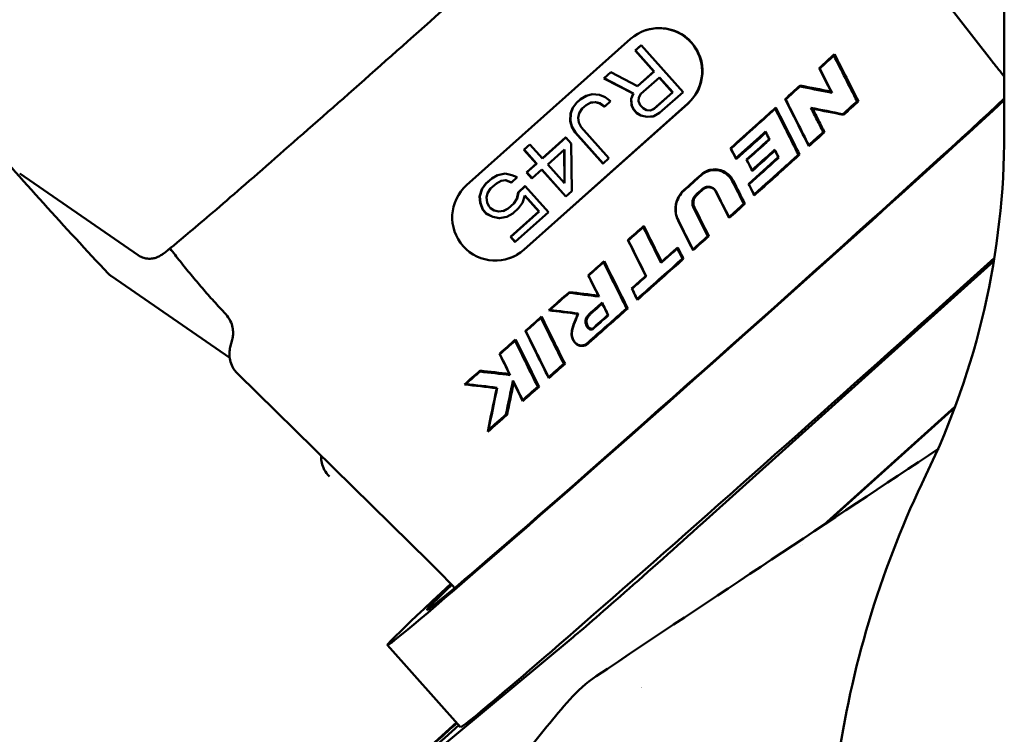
# Model space of a CAD drawing. Header units: millimetres. Extents: x 0 to 4878, y -120 to 1682.
# Tile 49 of 256: x 687 to 712, y 443 to 462. Entities that reach past the tile are written whole.
import ezdxf

# ---------------------------------------------------------------- set-up
doc = ezdxf.new("R2010")
doc.units = ezdxf.units.MM
doc.header["$LTSCALE"] = 2
doc.layers.add('Sichtbar (ISO)', color=7, linetype='Continuous', lineweight=50)

msp = doc.modelspace()

# ---------------------------------------------------------------- linework, layer by layer
at = {"layer": 'Sichtbar (ISO)'}
for p, q in [((712.4578, 458.7251), (712.4578, 504.0277)), ((712.1332, 460.5767), (707.9296, 465.9697)), ((698.7606, 457.4006), (702.9375, 461.1267)), ((703.0533, 460.833), (703.2024, 460.9661)), ((703.0595, 460.8352), (703.0533, 460.833)), ((703.5289, 460.2994), (703.0533, 460.833)), ((703.0595, 460.8352), (703.2086, 460.9683)), ((703.5351, 460.3016), (703.0595, 460.8352)), ((703.2086, 460.9683), (703.2024, 460.9661)), ((703.2086, 460.9683), (704.2732, 459.774)), ((703.1101, 459.9258), (703.5289, 460.2994)), ((703.1124, 459.9245), (703.5351, 460.3016)), ((703.5351, 460.3016), (703.5289, 460.2994)), ((707.7548, 460.3744), (707.7415, 460.3829)), ((702.2576, 460.1233), (702.4317, 460.2785)), ((702.2638, 460.1255), (702.2576, 460.1233)), ((702.2576, 460.1233), (703.0024, 459.7385)), ((702.2638, 460.1255), (702.4379, 460.2807)), ((703.0086, 459.7406), (702.2638, 460.1255)), ((702.4379, 460.2807), (702.4317, 460.2785)), ((702.4379, 460.2807), (703.1124, 459.9245)), ((703.671, 460.1491), (703.1986, 459.7277)), ((704.0046, 459.7658), (703.6665, 460.1451)), ((704.0108, 459.768), (703.671, 460.1491)), ((708.0446, 459.7865), (708.0688, 459.7559)), ((701.5615, 459.5023), (701.6609, 459.591)), ((701.5677, 459.5044), (701.6671, 459.5932)), ((701.8079, 459.6765), (701.6609, 459.591)), ((701.6671, 459.5932), (701.6609, 459.591)), ((701.6671, 459.5932), (701.8141, 459.6786)), ((701.8141, 459.6786), (701.8079, 459.6765)), ((701.8141, 459.6786), (701.9588, 459.7165)), ((701.9588, 459.7165), (702.1489, 459.7036)), ((702.1489, 459.7036), (702.2892, 459.6463)), ((702.4273, 459.5415), (702.2782, 459.4084)), ((702.2892, 459.6463), (702.4273, 459.5415)), ((703.0024, 459.7385), (702.9482, 459.5989)), ((702.9544, 459.6011), (702.9482, 459.5989)), ((702.9482, 459.5989), (702.9642, 459.4307)), ((702.9544, 459.6011), (703.0086, 459.7406)), ((702.9704, 459.4329), (702.9544, 459.6011)), ((703.0086, 459.7406), (703.0024, 459.7385)), ((703.1467, 459.6358), (703.1422, 459.5406)), ((703.1422, 459.5406), (703.1853, 459.4422)), ((703.1986, 459.7277), (703.1467, 459.6358)), ((703.5322, 459.3444), (704.0046, 459.7658)), ((703.5384, 459.3466), (704.0108, 459.768)), ((704.2732, 459.774), (703.6765, 459.2417)), ((704.0108, 459.768), (704.0046, 459.7658)), ((708.7067, 459.5401), (708.7431, 459.5389)), ((704.392, 459.4813), (700.215, 455.7552)), ((704.4013, 459.4846), (700.2243, 455.7585)), ((701.4598, 459.366), (701.4057, 459.2264)), ((701.4119, 459.2286), (701.466, 459.3681)), ((701.5615, 459.5023), (701.4598, 459.366)), ((701.466, 459.3681), (701.4598, 459.366)), ((701.466, 459.3681), (701.5677, 459.5044)), ((701.5677, 459.5044), (701.5615, 459.5023)), ((701.7036, 459.352), (701.6268, 459.2378)), ((701.803, 459.4407), (701.7036, 459.352)), ((701.9251, 459.504), (701.803, 459.4407)), ((701.9216, 459.5022), (702.0388, 459.5175)), ((702.045, 459.5197), (701.9251, 459.504)), ((702.045, 459.5197), (702.0388, 459.5175)), ((702.0388, 459.5175), (702.1565, 459.4857)), ((702.1627, 459.4878), (702.045, 459.5197)), ((702.1627, 459.4878), (702.1565, 459.4857)), ((702.1565, 459.4857), (702.272, 459.4062)), ((702.2782, 459.4084), (702.1627, 459.4878)), ((702.2782, 459.4084), (702.272, 459.4062)), ((702.9704, 459.4329), (702.9642, 459.4307)), ((702.9642, 459.4307), (703.0073, 459.3323)), ((703.0135, 459.3345), (702.9704, 459.4329)), ((703.0135, 459.3345), (703.0073, 459.3323)), ((703.0979, 459.2307), (703.0073, 459.3323)), ((703.1041, 459.2329), (703.0135, 459.3345)), ((703.1853, 459.4422), (703.2533, 459.3659)), ((703.2533, 459.3659), (703.3461, 459.3119)), ((703.3461, 459.3119), (703.4411, 459.3054)), ((703.5322, 459.3444), (703.4402, 459.3055)), ((703.4411, 459.3054), (703.5384, 459.3466)), ((703.5384, 459.3466), (703.5322, 459.3444)), ((707.5746, 459.3488), (707.5307, 459.3706)), ((701.4057, 459.2264), (701.3968, 459.0361)), ((701.403, 459.0382), (701.3968, 459.0361)), ((701.3968, 459.0361), (701.4377, 458.8901)), ((701.403, 459.0382), (701.4119, 459.2286)), ((701.4439, 458.8922), (701.403, 459.0382)), ((701.4119, 459.2286), (701.4057, 459.2264)), ((701.6268, 459.2378), (701.5975, 459.1205)), ((701.5975, 459.1205), (701.6157, 458.9999)), ((703.1041, 459.2329), (703.0979, 459.2307)), ((703.0979, 459.2307), (703.1907, 459.1766)), ((703.1969, 459.1788), (703.1041, 459.2329)), ((703.1969, 459.1788), (703.1907, 459.1766)), ((703.1907, 459.1766), (703.3559, 459.1415)), ((703.3621, 459.1437), (703.1969, 459.1788)), ((703.3559, 459.1415), (703.5233, 459.154)), ((703.3621, 459.1437), (703.3559, 459.1415)), ((703.5295, 459.1562), (703.3621, 459.1437)), ((703.5295, 459.1562), (703.5233, 459.154)), ((703.6765, 459.2417), (703.5295, 459.1562)), ((708.3478, 459.2119), (708.3647, 459.1946)), ((701.4439, 458.8922), (701.4377, 458.8901)), ((701.4377, 458.8901), (701.5261, 458.7408)), ((701.5323, 458.743), (701.4439, 458.8922)), ((701.6157, 458.9999), (701.6814, 458.8761)), ((701.6814, 458.8761), (702.3836, 458.0884)), ((700.6897, 458.086), (701.2819, 458.6142)), ((700.6914, 458.0841), (701.2881, 458.6164)), ((701.2881, 458.6164), (701.2819, 458.6142)), ((701.2881, 458.6164), (701.424, 458.4639)), ((701.5323, 458.743), (701.5261, 458.7408)), ((702.2282, 457.9531), (701.5261, 458.7408)), ((702.2344, 457.9553), (701.5323, 458.743)), ((700.2189, 458.3046), (700.3681, 458.4377)), ((700.2251, 458.3068), (700.2189, 458.3046)), ((700.536, 457.9488), (700.2189, 458.3046)), ((700.2251, 458.3068), (700.3743, 458.4398)), ((700.5422, 457.951), (700.2251, 458.3068)), ((700.3743, 458.4398), (700.3681, 458.4377)), ((700.3743, 458.4398), (700.6914, 458.0841)), ((701.2499, 458.3087), (700.8273, 457.9316)), ((701.2438, 458.3032), (701.2513, 457.4559)), ((701.2576, 457.4488), (701.2499, 458.3087)), ((701.424, 458.4639), (701.4388, 457.2455)), ((702.3836, 458.0884), (702.2344, 457.9553)), ((707.2128, 458.1807), (707.244, 458.1799)), ((700.2874, 457.727), (700.536, 457.9488)), ((700.2936, 457.7292), (700.5422, 457.951)), ((700.6781, 457.7986), (700.4295, 457.5768)), ((700.5422, 457.951), (700.536, 457.9488)), ((701.2834, 457.1103), (700.6735, 457.7945)), ((701.2896, 457.1125), (700.6781, 457.7986)), ((700.8273, 457.9316), (701.2576, 457.4488)), ((702.2344, 457.9553), (702.2282, 457.9531)), ((690.394, 455.6147), (687.3741, 457.7001)), ((699.2492, 457.4396), (699.3984, 457.5727)), ((699.2554, 457.4418), (699.4046, 457.5748)), ((699.5454, 457.6581), (699.3984, 457.5727)), ((699.4046, 457.5748), (699.3984, 457.5727)), ((699.4046, 457.5748), (699.5516, 457.6603)), ((699.5516, 457.6603), (699.5454, 457.6581)), ((699.5516, 457.6603), (699.7438, 457.695)), ((699.7598, 457.5268), (699.64, 457.5111)), ((699.7438, 457.695), (699.909, 457.6599)), ((699.7598, 457.5268), (699.7536, 457.5246)), ((699.9002, 457.4695), (699.7598, 457.5268)), ((700.0493, 457.6026), (699.9002, 457.4695)), ((699.909, 457.6599), (700.0493, 457.6026)), ((700.2936, 457.7292), (700.2874, 457.727)), ((700.4233, 457.5746), (700.2874, 457.727)), ((700.4295, 457.5768), (700.2936, 457.7292)), ((700.4295, 457.5768), (700.4233, 457.5746)), ((699.1476, 457.3033), (699.0912, 457.1162)), ((699.0974, 457.1183), (699.1538, 457.3055)), ((699.2492, 457.4396), (699.1476, 457.3033)), ((699.1538, 457.3055), (699.1476, 457.3033)), ((699.1538, 457.3055), (699.2554, 457.4418)), ((699.2554, 457.4418), (699.2492, 457.4396)), ((699.3687, 457.3147), (699.2919, 457.2006)), ((699.5179, 457.4478), (699.3687, 457.3147)), ((699.64, 457.5111), (699.5179, 457.4478)), ((699.6364, 457.5093), (699.7536, 457.5246)), ((699.7536, 457.5246), (699.894, 457.4674)), ((699.9002, 457.4695), (699.894, 457.4674)), ((700.073, 457.2165), (700.247, 457.3717)), ((700.0792, 457.2187), (700.2532, 457.3739)), ((700.2532, 457.3739), (700.247, 457.3717)), ((700.2532, 457.3739), (700.8421, 456.7132)), ((699.0974, 457.1183), (699.0912, 457.1162)), ((699.0912, 457.1162), (699.1072, 456.948)), ((699.1134, 456.9502), (699.0974, 457.1183)), ((699.2919, 457.2006), (699.2626, 457.0832)), ((699.2626, 457.0832), (699.2808, 456.9626)), ((700.0415, 457.0515), (699.9647, 456.9374)), ((699.9709, 456.9396), (700.0477, 457.0537)), ((700.073, 457.2165), (700.0415, 457.0515)), ((700.0477, 457.0537), (700.0415, 457.0515)), ((700.0477, 457.0537), (700.0792, 457.2187)), ((700.0792, 457.2187), (700.073, 457.2165)), ((700.2421, 457.136), (700.1858, 456.9488)), ((700.5983, 456.7272), (700.2401, 457.1291)), ((700.6045, 456.7294), (700.2421, 457.136)), ((701.2896, 457.1125), (701.2834, 457.1103)), ((701.4388, 457.2455), (701.2896, 457.1125)), ((699.1134, 456.9502), (699.1072, 456.948)), ((699.1072, 456.948), (699.1707, 456.7766)), ((699.1769, 456.7787), (699.1134, 456.9502)), ((699.1769, 456.7787), (699.1707, 456.7766)), ((699.2613, 456.6749), (699.1707, 456.7766)), ((699.2675, 456.6771), (699.1769, 456.7787)), ((699.2808, 456.9626), (699.3239, 456.8642)), ((699.3239, 456.8642), (699.3692, 456.8134)), ((699.3692, 456.8134), (699.462, 456.7594)), ((699.8155, 456.8043), (699.6969, 456.7429)), ((699.6996, 456.7432), (699.8217, 456.8065)), ((699.8155, 456.8043), (699.9647, 456.9374)), ((699.8217, 456.8065), (699.8155, 456.8043)), ((699.8217, 456.8065), (699.9709, 456.9396)), ((700.0841, 456.8125), (699.9349, 456.6795)), ((699.9709, 456.9396), (699.9647, 456.9374)), ((700.1858, 456.9488), (700.0841, 456.8125)), ((699.2675, 456.6771), (699.2613, 456.6749)), ((699.2613, 456.6749), (699.4243, 456.5922)), ((699.4305, 456.5944), (699.2675, 456.6771)), ((699.4305, 456.5944), (699.4243, 456.5922)), ((699.4243, 456.5922), (699.5895, 456.5571)), ((699.5957, 456.5593), (699.4305, 456.5944)), ((699.462, 456.7594), (699.5797, 456.7275)), ((699.5797, 456.7275), (699.6996, 456.7432)), ((699.5895, 456.5571), (699.7818, 456.5918)), ((699.5957, 456.5593), (699.5895, 456.5571)), ((699.788, 456.594), (699.5957, 456.5593)), ((699.788, 456.594), (699.7818, 456.5918)), ((699.9349, 456.6795), (699.788, 456.594)), ((699.8773, 456.084), (700.5983, 456.7272)), ((699.8835, 456.0862), (700.6045, 456.7294)), ((700.8421, 456.7132), (699.9968, 455.9592)), ((700.6045, 456.7294), (700.5983, 456.7272)), ((703.2586, 456.3339), (703.2728, 456.3627)), ((699.8835, 456.0862), (699.8773, 456.084)), ((699.9906, 455.957), (699.8773, 456.084)), ((699.9968, 455.9592), (699.8835, 456.0862)), ((699.9968, 455.9592), (699.9906, 455.957)), ((704.1258, 455.7874), (704.14, 455.8161)), ((704.2566, 455.5258), (704.2853, 455.5254)), ((703.7153, 455.4213), (703.7295, 455.4501)), ((712.1897, 455.4616), (704.7812, 448.7982)), ((692.7245, 452.998), (689.7097, 455.0799)), ((702.9744, 454.7617), (702.9641, 454.7689)), ((702.1324, 454.5635), (702.114, 454.5868)), ((701.8971, 454.1296), (701.9187, 454.1217)), ((692.789, 453.4639), (692.74, 453.2744)), ((701.8553, 453.3939), (701.8771, 453.3858)), ((697.8035, 447.8036), (692.9272, 452.597)), ((699.1009, 452.6511), (699.1068, 452.6761)), ((699.8716, 452.5611), (699.8506, 452.5882)), ((699.9589, 452.3689), (699.9399, 452.4228)), ((699.5371, 452.2401), (699.5256, 452.2278)), ((711.2015, 451.7486), (707.8626, 448.7454)), ((707.9003, 448.7705), (711.1965, 451.7351)), ((707.2712, 448.2135), (707.2709, 448.2133)), ((707.3078, 448.2375), (707.3081, 448.2378)), ((701.4239, 445.8409), (695.2048, 440.6757)), ((698.6073, 443.5927), (696.7443, 445.6827)), ((702.0627, 444.8894), (702.0626, 444.8894)), ((696.7482, 442.1264), (698.5055, 443.7069))]:
    msp.add_line(p, q, dxfattribs=at)
for centre, radius, start, end in [((692.4578, 458.7251), 20, 334.15806, 0), ((732.9578, 439.11), 25, 154.15807, 171.4509)]:
    msp.add_arc(centre, radius, start, end, dxfattribs=at)
for centre, major_axis, ratio, start_param, end_param in [((703.6694, 460.3057), (0.3649, -1.0377), 0.9994599, 0.3900913, 3.5316839), ((703.6601, 460.3024), (-0.3649, 1.0377), 0.9994599, 3.5316839, 6.2787016), ((649.5293, 502.1279), (-48.4951, -126.0404), 0.5194745, 1.4399066, 1.4402185), ((714.3655, 446.7071), (14.2539, -28.7451), 0.0218713, 2.0227063, 2.0683742), ((714.2374, 446.9655), (14.7879, -29.8219), 0.0218713, 1.9951506, 2.0400103), ((709.9061, 448.212), (47.065, -93.5023), 0.0340242, 1.6777604, 1.6841903), ((710.8168, 448.712), (43.1734, -85.6868), 0.0263918, 1.6867348, 1.6940158), ((703.0571, 456.3344), (7.3065, 6.5127), 0.0125062, 5.250827, 5.3132265), ((705.5528, 453.5345), (-8.8085, -7.8517), 0.0124969, 5.6565918, 8.7436731), ((705.5528, 453.5345), (-7.8008, -6.9534), 0.0124969, 5.8668241, 8.929562), ((712.1928, 449.4878), (-16.0615, 31.6151), 0.004886, 1.2428879, 1.2827285), ((622.1848, 588.7532), (125.798, -142.0709), 0.1975414, 5.6488026, 5.6489249), ((712.3353, 449.2074), (-15.4921, 30.4944), 0.004886, 1.2209709, 1.2614256), ((606.9788, 535.6967), (83.7935, 219.1708), 0.5189029, 4.5595212, 4.5596732), ((708.992, 452.9871), (15.5411, -31.0064), 0.0215028, 1.7283028, 1.7666645), ((708.8582, 453.254), (16.0894, -32.1003), 0.0215028, 1.714071, 1.7520625), ((703.9217, 455.3643), (-7.2425, -6.4555), 0.0125451, 2.0734172, 2.1372885), ((707.3293, 455.0872), (-16.6564, 33.0184), 0.0049394, 1.4695663, 1.4781171), ((600.4131, 620.6176), (158.4632, -179.8125), 0.1969727, 5.6360516, 5.6361385), ((707.4676, 454.813), (-16.0972, 31.9098), 0.0049394, 1.4577086, 1.4656067), ((759.2885, 375.3956), (51.4161, -155.9748), 0.1733542, 4.0950251, 4.0952153), ((768.1889, 358.6722), (62.2285, -190.2569), 0.1735494, 4.1068722, 4.1070151), ((707.9514, 454.3684), (-16.5637, 32.8201), 0.0049361, 1.4558291, 1.4647264), ((599.0026, 623.0017), (161.0466, -182.6895), 0.1970084, 5.6368598, 5.6369457), ((708.09, 454.0938), (-16.0038, 31.7108), 0.0049361, 1.4433832, 1.4516332), ((768.8, 357.9924), (62.4158, -190.7358), 0.1735372, 4.1060494, 4.1061925), ((703.0576, 456.3344), (7.3047, 6.5113), 0.012481, 4.8719236, 4.9336082), ((703.0784, 456.3099), (-7.0815, -6.3131), 0.0107547, 1.7344839, 1.7981663), ((699.4924, 456.5796), (-0.3649, 1.0377), 0.9994599, 0.3900913, 3.5316839), ((702.9213, 456.4867), (7.1392, 6.2381), 0.0645332, 4.893456, 4.9171542), ((702.9209, 456.4865), (-7.367, -6.4371), 0.0645332, 1.7472175, 1.770167), ((703.9659, 458.8548), (16.7037, -33.0747), 0.0212408, 1.501702, 1.5192912), ((693.6705, 452.4345), (-68.4041, 135.7085), 0.084864, 4.7027025, 4.7070649), ((707.3121, 455.1126), (-16.4901, 32.7186), 0.0049078, 1.4974196, 1.5063132), ((597.0955, 625.7846), (164.4361, -186.7026), 0.1969003, 5.6346643, 5.6347472), ((707.4704, 454.8047), (-16.063, 31.8707), 0.0049462, 1.4860476, 1.4942338), ((705.129, 457.6158), (-16.8952, 33.6189), 0.0049679, 1.5797049, 1.5995635), ((705.2652, 457.3448), (-16.3412, 32.5166), 0.0049679, 1.5716348, 1.5915917), ((769.229, 356.955), (62.822, -192.2627), 0.173574, 4.1084521, 4.1085922), ((691.0471, 456.0323), (65.9542, -130.5295), 0.084851, 1.5284878, 1.534016), ((690.604, 456.09), (68.0203, -134.6179), 0.0848965, 1.5280169, 1.5334577), ((703.9003, 455.3886), (7.0194, 6.2558), 0.0143303, 4.9212684, 4.9766097), ((703.922, 455.364), (-7.2424, -6.4556), 0.0125142, 1.7719308, 1.8289825), ((893.7855, 293.6703), (-458.0359, 82.3914), 0.3082344, 5.1898803, 5.1899503), ((776.8078, 343.7794), (71.0762, -218.2229), 0.1736528, 4.1135811, 4.1137014), ((703.0572, 456.3342), (7.3064, 6.5128), 0.0124893, 4.6752908, 4.7307668), ((703.0779, 456.3109), (-7.0807, -6.3122), 0.0108677, 1.5328235, 1.5866271), ((694.473, 463.1329), (62.9816, -125.0435), 0.0342861, 1.4918273, 1.4991367), ((694.4596, 463.4196), (65.0901, -129.2614), 0.0325414, 1.4927263, 1.4997971), ((703.3731, 464.5578), (65.8657, -131.9681), 0.0197214, 4.763669, 4.7693978), ((703.4651, 464.1967), (63.8598, -127.9495), 0.0197454, 4.7627226, 4.7684871), ((703.9013, 455.3872), (7.0196, 6.2564), 0.0141422, 4.7884807, 4.8428619), ((703.9221, 455.364), (-7.2423, -6.4556), 0.0125044, 1.6433547, 1.6994263), ((905.6542, 284.1742), (-482.2477, 86.5453), 0.3084342, 5.1962739, 5.1963394), ((693.4366, 464.6371), (63.0024, -125.1161), 0.0325233, 1.4780409, 1.4853542), ((693.9214, 464.4815), (60.9991, -121.1761), 0.0309528, 1.477576, 1.4851281), ((704.1892, 455.6575), (-0.6767, 1.3534), 0.0009101, 4.6144533, 4.8080175), ((707.4158, 451.4445), (-8.8085, -7.8517), 0.0124969, 0, 2.1342276), ((699.4831, 456.5763), (0.3649, -1.0377), 0.9994599, 0.0044838, 0.3900913), ((779.1166, 338.3785), (74.3254, -229.7346), 0.1738166, 4.1208493, 4.1209613), ((703.0572, 456.3342), (7.3064, 6.5128), 0.0124874, 4.5362222, 4.5925485), ((587.1394, 556.2426), (99.5596, 263.7572), 0.5177379, 4.5208813, 4.5209986), ((693.1472, 471.4872), (19.2208, -37.5432), 0.0207643, 1.0835256, 1.1184163), ((693.0011, 471.7726), (19.7993, -38.6732), 0.0207643, 1.0902878, 1.1248975), ((691.3045, 467.0373), (56.4501, -112.103), 0.0325717, 1.4431187, 1.4477498), ((703.7138, 455.5976), (7.2578, 6.4694), 0.0124052, 4.5978654, 4.6475733), ((703.7351, 455.5734), (-7.03, -6.2668), 0.0106553, 1.4528797, 1.5042091), ((703.5715, 455.7573), (-7.268, -6.4794), 0.0127947, 1.3299837, 1.3716482), ((776.8886, 339.4559), (73.7218, -229.1892), 0.173954, 4.1315311, 4.1316435), ((703.0575, 456.3339), (7.3065, 6.5126), 0.0124452, 4.3079102, 4.3682159), ((608.0607, 539.0927), (80.937, 215.5751), 0.5172422, 4.5063922, 4.506547), ((687.2378, 478.4073), (20.7283, -40.1343), 0.0204549, 0.8698213, 0.9071694), ((687.0861, 478.701), (21.3201, -41.2802), 0.0204549, 0.8834438, 0.9203388), ((703.7851, 455.5178), (7.2537, 6.4645), 0.0120973, 4.4479227, 4.5038401), ((889.8793, 298.4049), (-437.1058, 77.5934), 0.3093601, 5.2086474, 5.2087219), ((689.9925, 475.0074), (-18.5116, 37.7201), 0.0051438, 2.1689675, 2.2082317), ((602.4811, 611.2601), (154.781, -178.8907), 0.1947499, 5.5977995, 5.5978886), ((690.1163, 474.7551), (-17.9889, 36.6552), 0.0051438, 2.1808424, 2.220492), ((703.0574, 456.3339), (7.3065, 6.5126), 0.0124578, 4.2076762, 4.2709636), ((620.3758, 528.2944), (69.9569, 186.84), 0.516988, 4.4993213, 4.4995094), ((684.7402, 481.3403), (21.4217, -41.293), 0.0202974, 0.7791036, 0.8183292), ((684.5856, 481.6384), (22.0205, -42.4473), 0.0202974, 0.7960358, 0.8346596), ((689.5127, 467.6383), (34.8605, -69.2242), 0.0326956, 1.3352022, 1.3428438), ((703.9223, 455.3637), (-7.2424, -6.4556), 0.0124745, 1.1221509, 1.1841992), ((856.11, 326.8707), (-353.3416, 62.1832), 0.3100796, 5.2198056, 5.2199064), ((704.7857, 451.8746), (12.2141, -1.5002), 0.009485, 1.9879004, 2.0555421), ((690.1852, 466.7856), (32.8077, -65.1869), 0.0317212, 1.3244682, 1.3318576), ((703.89, 455.4011), (7.0167, 6.2626), 0.0159012, 4.1420429, 4.2056432), ((703.9224, 455.3636), (-7.2424, -6.4555), 0.0124546, 1.018408, 1.0840076), ((833.0205, 345.7911), (-298.685, 52.3322), 0.3104425, 5.2253039, 5.2254305), ((754.3388, 370.4659), (53.641, -169.1011), 0.1742795, 4.1514607, 4.151628), ((703.8743, 448.0449), (-2.6127, -2.3289), 0.0124969, 0.3433488, 1.9141451), ((705.2715, 446.4774), (2.6127, 2.3289), 0.0124969, 3.7914138, 3.791419), ((705.1723, 446.395), (-3.0216, -2.6892), 0.0133849, 0.8534683, 0.8534719), ((697.6552, 442.8797), (-2.2767, -2.0294), 0.0124969, 4.3132745, 8.2530961)]:
    msp.add_ellipse(centre, major_axis=major_axis, ratio=ratio, start_param=start_param, end_param=end_param, dxfattribs=at)
for points, knots in [([(705.2217, 468.8318), (705.2474, 468.7835), (705.2628, 468.7353), (705.2814, 468.641), (705.2819, 468.5977), (705.2766, 468.5175), (705.2691, 468.485), (705.2531, 468.4278), (705.2442, 468.406), (705.2254, 468.364), (705.2163, 468.3477), (705.1933, 468.3089), (705.1825, 468.2942), (705.1401, 468.2372), (705.1192, 468.2157), (704.9761, 468.0624), (704.7728, 467.8671), (704.1316, 467.265), (703.6936, 466.8604), (702.6432, 465.8997), (702.0332, 465.3457), (700.7, 464.1418), (699.9772, 463.4923), (698.4914, 462.1626), (697.7286, 461.4827), (696.2398, 460.1612), (695.5141, 459.5197), (694.1728, 458.3398), (693.5574, 457.8016), (692.4985, 456.8821), (692.0555, 456.5014), (691.3815, 455.9316), (691.168, 455.7547), (691.0055, 455.6375), (690.9845, 455.6223), (690.9294, 455.5902), (690.9101, 455.5776), (690.847, 455.5539), (690.8321, 455.5488), (690.7863, 455.5364), (690.7519, 455.5279), (690.6562, 455.5247), (690.6033, 455.5265), (690.4919, 455.5599), (690.4424, 455.5813), (690.394, 455.6147)], [0.0334382, 0.0334382, 0.0334382, 0.0334382, 0.0377733, 0.0377733, 0.0431041, 0.0431041, 0.0499236, 0.0499236, 0.0581431, 0.0581431, 0.0695224, 0.0695224, 0.0911348, 0.0911348, 0.1658099, 0.1658099, 0.4793617, 0.4793617, 0.8041, 0.8041, 1.1250387, 1.1250387, 1.4454035, 1.4454035, 1.7656283, 1.7656283, 2.0858547, 2.0858547, 2.4062266, 2.4062266, 2.7271937, 2.7271937, 3.0520674, 3.0520674, 3.1105121, 3.1105121, 3.1397345, 3.1397345, 3.1469767, 3.1469767, 3.156994, 3.156994, 3.1642992, 3.1642992, 3.1689569, 3.1689569, 3.1689569, 3.1689569]), ([(712.1332, 460.5767), (712.1927, 460.5003), (712.2528, 460.4241), (712.3612, 460.2884), (712.4093, 460.2286), (712.4578, 460.1691)], [6.25195876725, 6.25195876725, 6.25195876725, 6.25195876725, 6.25210478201, 6.25210478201, 6.25222012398, 6.25222012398, 6.25222012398, 6.25222012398]), ([(708.0688, 459.7559), (708.0431, 459.761), (708.0175, 459.7661), (707.7497, 459.8189), (707.5022, 459.8677), (707.25, 459.9171)], [3.407850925, 3.407850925, 3.407850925, 3.407850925, 3.416878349, 3.416878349, 3.50213991, 3.50213991, 3.50213991, 3.50213991]), ([(705.4837, 458.3421), (705.7016, 458.538), (705.9169, 458.7318), (706.3004, 459.0776), (706.4703, 459.2309), (706.6366, 459.3812)], [1.7522888, 1.7522888, 1.7522888, 1.7522888, 1.83999615, 1.83999615, 1.91222398, 1.91222398, 1.91222398, 1.91222398]), ([(706.6214, 459.3493), (706.4336, 459.1799), (706.2409, 459.0062), (705.8639, 458.6668), (705.6802, 458.5017), (705.4945, 458.3349)], [3.84389369, 3.84389369, 3.84389369, 3.84389369, 3.92603445, 3.92603445, 4.00101626, 4.00101626, 4.00101626, 4.00101626]), ([(707.5307, 459.3706), (707.583, 459.2677), (707.6352, 459.1648), (707.7396, 458.9589), (707.7918, 458.856), (707.844, 458.7531)], [-0.069496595, -0.069496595, -0.069496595, -0.069496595, -0.034751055, -0.034751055, -0.000009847, -0.000009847, -0.000009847, -0.000009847]), ([(707.5746, 459.3488), (707.625, 459.2494), (707.6754, 459.15), (707.7762, 458.9511), (707.8266, 458.8516), (707.877, 458.7521)], [-0.067095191, -0.067095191, -0.067095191, -0.067095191, -0.03354831, -0.03354831, -0.000000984, -0.000000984, -0.000000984, -0.000000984]), ([(705.6207, 458.0843), (705.8262, 458.2692), (706.0291, 458.4521), (706.2776, 458.6765), (706.3274, 458.7215), (706.377, 458.7663)], [-4.02082142, -4.02082142, -4.02082142, -4.02082142, -3.93797266, -3.93797266, -3.91703638, -3.91703638, -3.91703638, -3.91703638]), ([(706.3818, 458.742), (706.3655, 458.7274), (706.3493, 458.7127), (706.102, 458.4898), (705.8652, 458.2767), (705.6254, 458.0611)], [4.05575322, 4.05575322, 4.05575322, 4.05575322, 4.06256258, 4.06256258, 4.15893177, 4.15893177, 4.15893177, 4.15893177]), ([(705.8904, 458.0522), (706.0768, 458.2198), (706.2611, 458.3857), (706.4504, 458.5564), (706.459, 458.5642), (706.4677, 458.572)], [1.758540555, 1.758540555, 1.758540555, 1.758540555, 1.833871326, 1.833871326, 1.837482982, 1.837482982, 1.837482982, 1.837482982]), ([(706.4789, 458.5645), (706.4389, 458.5285), (706.3987, 458.4923), (706.2082, 458.3208), (706.0555, 458.1835), (705.9012, 458.0449)], [3.895733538, 3.895733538, 3.895733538, 3.895733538, 3.912551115, 3.912551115, 3.975112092, 3.975112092, 3.975112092, 3.975112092]), ([(706.4789, 458.5645), (706.4619, 458.5981), (706.4449, 458.6317), (706.411, 458.699), (706.394, 458.7327), (706.377, 458.7663)], [0.000000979, 0.000000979, 0.000000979, 0.000000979, 0.011306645, 0.011306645, 0.022626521, 0.022626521, 0.022626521, 0.022626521]), ([(706.377, 458.7663), (706.3778, 458.7623), (706.3786, 458.7582), (706.3802, 458.7501), (706.381, 458.7461), (706.3818, 458.742)], [-0.033753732, -0.033753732, -0.033753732, -0.033753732, -0.016877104, -0.016877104, -0.00000165, -0.00000165, -0.00000165, -0.00000165]), ([(706.3818, 458.742), (706.3961, 458.7137), (706.4104, 458.6853), (706.4391, 458.6286), (706.4534, 458.6003), (706.4677, 458.572)], [-0.019065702, -0.019065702, -0.019065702, -0.019065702, -0.009529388, -0.009529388, -0.000001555, -0.000001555, -0.000001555, -0.000001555]), ([(706.4789, 458.5645), (706.477, 458.5658), (706.4751, 458.567), (706.4714, 458.5695), (706.4696, 458.5707), (706.4677, 458.572)], [0.000005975, 0.000005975, 0.000005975, 0.000005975, 0.016737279, 0.016737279, 0.033468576, 0.033468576, 0.033468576, 0.033468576]), ([(707.877, 458.7521), (707.8715, 458.7523), (707.866, 458.7524), (707.855, 458.7528), (707.8495, 458.7529), (707.844, 458.7531)], [0.000000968, 0.000000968, 0.000000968, 0.000000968, 0.017132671, 0.017132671, 0.034265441, 0.034265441, 0.034265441, 0.034265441]), ([(706.0321, 457.7852), (706.2066, 457.9424), (706.3792, 458.098), (706.5688, 458.2692), (706.5892, 458.2876), (706.6094, 458.3059)], [-3.994984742, -3.994984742, -3.994984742, -3.994984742, -3.924297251, -3.924297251, -3.915785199, -3.915785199, -3.915785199, -3.915785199]), ([(706.7112, 458.1042), (706.6943, 458.1378), (706.6773, 458.1714), (706.6434, 458.2386), (706.6264, 458.2723), (706.6094, 458.3059)], [0.000000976, 0.000000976, 0.000000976, 0.000000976, 0.011296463, 0.011296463, 0.022602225, 0.022602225, 0.022602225, 0.022602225]), ([(706.6094, 458.3059), (706.6102, 458.3019), (706.611, 458.2978), (706.6126, 458.2898), (706.6134, 458.2858), (706.6142, 458.2818)], [-0.033521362, -0.033521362, -0.033521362, -0.033521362, -0.016760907, -0.016760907, -0.000001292, -0.000001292, -0.000001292, -0.000001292]), ([(706.6142, 458.2818), (706.6286, 458.2534), (706.6429, 458.225), (706.6715, 458.1684), (706.6858, 458.14), (706.7001, 458.1117)], [-0.019063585, -0.019063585, -0.019063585, -0.019063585, -0.0095283, -0.0095283, -0.000002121, -0.000002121, -0.000002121, -0.000002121]), ([(706.7112, 458.1042), (706.7006, 458.0947), (706.69, 458.0851), (706.4427, 457.8626), (706.1997, 457.6442), (705.9537, 457.4233)], [3.89432707, 3.89432707, 3.89432707, 3.89432707, 3.89876262, 3.89876262, 3.9973504, 3.9973504, 3.9973504, 3.9973504]), ([(706.0846, 457.1632), (706.3511, 457.4028), (706.614, 457.6397), (706.9855, 457.9751), (707.0999, 458.0785), (707.2128, 458.1807)], [-4.01729269, -4.01729269, -4.01729269, -4.01729269, -3.91062767, -3.91062767, -3.86217828, -3.86217828, -3.86217828, -3.86217828]), ([(707.244, 458.1799), (707.1205, 458.0683), (706.9953, 457.9554), (706.8684, 457.841), (706.7415, 457.7267), (706.6129, 457.611), (706.483, 457.4941), (706.3531, 457.3773), (706.2219, 457.2593), (706.0892, 457.1401)], [0.00000062, 0.00000062, 0.00000062, 0.00000062, 0.33333333, 0.33333333, 0.33333333, 0.66666667, 0.66666667, 0.66666667, 1, 1, 1, 1]), ([(706.7112, 458.1042), (706.7094, 458.1055), (706.7075, 458.1067), (706.7038, 458.1092), (706.702, 458.1104), (706.7001, 458.1117)], [0.000007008, 0.000007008, 0.000007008, 0.000007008, 0.016631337, 0.016631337, 0.033255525, 0.033255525, 0.033255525, 0.033255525]), ([(705.5512, 457.5169), (705.531, 457.5572), (705.5055, 457.5948), (705.4456, 457.6628), (705.4112, 457.6929), (705.3112, 457.7599), (705.2465, 457.7838), (705.1319, 457.807), (705.0622, 457.8118), (704.9446, 457.7884), (704.8999, 457.7749), (704.8276, 457.7386), (704.8072, 457.7257), (704.7803, 457.7075), (704.7714, 457.7005), (704.7616, 457.6927), (704.7571, 457.6891), (704.7505, 457.6838), (704.7484, 457.682), (704.745, 457.6785), (704.7444, 457.6779), (704.742, 457.6768), (704.7411, 457.6764), (704.7402, 457.6755), (704.74, 457.6753), (704.7398, 457.6748), (704.7397, 457.6745), (704.7396, 457.6742)], [0.000001, 0.000001, 0.000001, 0.000001, 0.01353221, 0.01353221, 0.02726467, 0.02726467, 0.05023378, 0.05023378, 0.071814, 0.071814, 0.08279256, 0.08279256, 0.08889965, 0.08889965, 0.09512168, 0.09512168, 0.1004076, 0.1004076, 0.10294056, 0.10294056, 0.10481381, 0.10481381, 0.10601062, 0.10601062, 0.1063748, 0.1063748, 0.10676369, 0.10676369, 0.10676369, 0.10676369]), ([(705.5274, 457.5064), (705.5056, 457.5497), (705.4776, 457.5898), (705.4112, 457.6611), (705.3728, 457.6919), (705.2734, 457.7506), (705.21, 457.7727), (705.0811, 457.7907), (705.0124, 457.788), (704.9101, 457.7599), (704.8787, 457.7479), (704.8386, 457.7275), (704.8291, 457.7222), (704.8062, 457.7086), (704.7918, 457.6993), (704.7709, 457.6838), (704.7656, 457.6795), (704.7536, 457.6699), (704.7521, 457.6688), (704.7495, 457.6665), (704.7488, 457.6658), (704.7473, 457.6644), (704.7466, 457.6636), (704.7456, 457.6627), (704.7453, 457.6625), (704.7446, 457.6621), (704.7443, 457.6619), (704.7434, 457.6615), (704.7428, 457.6612), (704.7421, 457.6608), (704.742, 457.6607), (704.7418, 457.6605), (704.7418, 457.6604), (704.7416, 457.6603), (704.7415, 457.6602), (704.7414, 457.66), (704.7413, 457.6599), (704.7411, 457.6595), (704.7409, 457.6592), (704.7408, 457.6588)], [0.000001, 0.000001, 0.000001, 0.000001, 0.014559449, 0.014559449, 0.029331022, 0.029331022, 0.049714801, 0.049714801, 0.06947002, 0.06947002, 0.078548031, 0.078548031, 0.081451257, 0.081451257, 0.085629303, 0.085629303, 0.088182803, 0.088182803, 0.090631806, 0.090631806, 0.091553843, 0.091553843, 0.092484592, 0.092484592, 0.092790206, 0.092790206, 0.093244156, 0.093244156, 0.094015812, 0.094015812, 0.094186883, 0.094186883, 0.09431269, 0.09431269, 0.094443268, 0.094443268, 0.094605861, 0.094605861, 0.09501961, 0.09501961, 0.09501961, 0.09501961]), ([(704.7408, 457.6588), (704.7406, 457.6613), (704.7404, 457.6639), (704.74, 457.669), (704.7398, 457.6716), (704.7396, 457.6742)], [-0.030767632, -0.030767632, -0.030767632, -0.030767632, -0.015386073, -0.015386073, -0.000005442, -0.000005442, -0.000005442, -0.000005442]), ([(704.2982, 457.2788), (704.268, 457.2517), (704.2404, 457.2219), (704.2157, 457.1897), (704.1911, 457.1576), (704.1694, 457.1232), (704.1511, 457.0869), (704.1328, 457.0507), (704.1177, 457.0125), (704.1064, 456.9733), (704.095, 456.934), (704.0873, 456.8937), (704.0834, 456.8531), (704.0796, 456.8124), (704.0795, 456.7713), (704.0832, 456.7306), (704.0869, 456.6899), (704.0945, 456.6495), (704.1057, 456.6102), (704.1169, 456.5709), (704.1317, 456.5327), (704.15, 456.4962)], [0, 0, 0, 0, 0.1428574, 0.1428574, 0.1428574, 0.2857145, 0.2857145, 0.2857145, 0.4285716, 0.4285716, 0.4285716, 0.5714287, 0.5714287, 0.5714287, 0.7142859, 0.7142859, 0.7142859, 0.857143, 0.857143, 0.857143, 1, 1, 1, 1]), ([(704.7671, 457.3041), (704.7785, 457.3143), (704.7944, 457.3264), (704.8326, 457.3458), (704.851, 457.3522), (704.9011, 457.3628), (704.9312, 457.3623), (704.9896, 457.3509), (705.0172, 457.3389), (705.0569, 457.3124), (705.0718, 457.2994), (705.0977, 457.27), (705.1087, 457.2537), (705.1174, 457.2363)], [0.000000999, 0.000000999, 0.000000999, 0.000000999, 0.004677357, 0.004677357, 0.008568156, 0.008568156, 0.014928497, 0.014928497, 0.022049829, 0.022049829, 0.026993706, 0.026993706, 0.03185618, 0.03185618, 0.03185618, 0.03185618]), ([(704.7871, 457.2954), (704.7977, 457.3049), (704.8126, 457.3163), (704.8485, 457.3344), (704.8658, 457.3404), (704.9124, 457.35), (704.9404, 457.3494), (704.9945, 457.3386), (705.0201, 457.3273), (705.0568, 457.3026), (705.0705, 457.2906), (705.0943, 457.2634), (705.1045, 457.2485), (705.1125, 457.2324)], [0.000001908, 0.000001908, 0.000001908, 0.000001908, 0.004361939, 0.004361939, 0.007984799, 0.007984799, 0.013850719, 0.013850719, 0.020386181, 0.020386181, 0.024874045, 0.024874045, 0.029288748, 0.029288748, 0.029288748, 0.029288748]), ([(704.2994, 457.2635), (704.248, 457.2176), (704.204, 457.163), (704.1355, 457.0417), (704.1112, 456.9755), (704.0852, 456.8381), (704.0834, 456.7678), (704.1027, 456.6294), (704.1236, 456.5623), (704.1548, 456.4999)], [0.000001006, 0.000001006, 0.000001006, 0.000001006, 0.020957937, 0.020957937, 0.041852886, 0.041852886, 0.062639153, 0.062639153, 0.083409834, 0.083409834, 0.083409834, 0.083409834]), ([(704.5404, 456.825), (704.5269, 456.8521), (704.5178, 456.8812), (704.5093, 456.9415), (704.51, 456.972), (704.5212, 457.0315), (704.5317, 457.0602), (704.5615, 457.1131), (704.5806, 457.1368), (704.6029, 457.1569)], [0.000001, 0.000001, 0.000001, 0.000001, 0.00909057, 0.00909057, 0.01819301, 0.01819301, 0.027340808, 0.027340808, 0.036497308, 0.036497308, 0.036497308, 0.036497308]), ([(704.5638, 456.8354), (704.551, 456.8609), (704.5424, 456.8885), (704.5345, 456.9454), (704.5352, 456.9743), (704.5459, 457.0304), (704.5557, 457.0574), (704.5838, 457.1071), (704.6017, 457.1294), (704.6228, 457.1482)], [0.000001, 0.000001, 0.000001, 0.000001, 0.008591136, 0.008591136, 0.017192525, 0.017192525, 0.02579386, 0.02579386, 0.034397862, 0.034397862, 0.034397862, 0.034397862]), ([(692.6227, 454.1148), (692.5213, 454.2231), (692.421, 454.3325), (692.2225, 454.5532), (692.1244, 454.6646), (691.9305, 454.8893), (691.8348, 455.0026), (691.6457, 455.2309), (691.5523, 455.3459), (691.3739, 455.5704), (691.2886, 455.6799), (691.2045, 455.7899)], [7.8840775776, 7.8840775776, 7.8840775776, 7.8840775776, 7.8843305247, 7.8843305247, 7.8845834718, 7.8845834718, 7.8848364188, 7.8848364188, 7.8850893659, 7.8850893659, 7.8853268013, 7.8853268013, 7.8853268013, 7.8853268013]), ([(702.8777, 455.9944), (702.876, 455.9956), (702.8743, 455.9967), (702.8709, 455.9991), (702.8692, 456.0003), (702.8675, 456.0015)], [0.00000204, 0.00000204, 0.00000204, 0.00000204, 0.015113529, 0.015113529, 0.030224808, 0.030224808, 0.030224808, 0.030224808]), ([(703.7153, 455.4213), (703.8162, 455.5112), (703.9164, 455.6005), (704.0524, 455.7218), (704.0891, 455.7546), (704.1258, 455.7874)], [-4.291817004, -4.291817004, -4.291817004, -4.291817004, -4.251847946, -4.251847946, -4.237129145, -4.237129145, -4.237129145, -4.237129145]), ([(703.7295, 455.4501), (703.8252, 455.5354), (703.9203, 455.6201), (704.0563, 455.7415), (704.0981, 455.7788), (704.14, 455.8161)], [1.423645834, 1.423645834, 1.423645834, 1.423645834, 1.461589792, 1.461589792, 1.47835236, 1.47835236, 1.47835236, 1.47835236]), ([(704.2566, 455.5258), (704.2388, 455.5099), (704.2209, 455.494), (703.845, 455.1587), (703.476, 454.8301), (703.1048, 454.5005)], [4.25857953, 4.25857953, 4.25857953, 4.25857953, 4.26573705, 4.26573705, 4.40977798, 4.40977798, 4.40977798, 4.40977798]), ([(704.2853, 455.5254), (704.2645, 455.5068), (704.2437, 455.4882), (703.8596, 455.1457), (703.4856, 454.8125), (703.1093, 454.4782)], [4.3932709, 4.3932709, 4.3932709, 4.3932709, 4.40163269, 4.40163269, 4.54772682, 4.54772682, 4.54772682, 4.54772682]), ([(689.6293, 455.1491), (689.6342, 455.1438), (689.6393, 455.1387), (689.6496, 455.1286), (689.6549, 455.1237), (689.6655, 455.1142), (689.6709, 455.1095), (689.6818, 455.1006), (689.6874, 455.0962), (689.6985, 455.0879), (689.7041, 455.0838), (689.7097, 455.0799)], [3.1723252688, 3.1723252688, 3.1723252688, 3.1723252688, 3.1728663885, 3.1728663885, 3.1734075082, 3.1734075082, 3.1739486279, 3.1739486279, 3.1744897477, 3.1744897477, 3.1750308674, 3.1750308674, 3.1750308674, 3.1750308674]), ([(701.8671, 455.0957), (701.8654, 455.0969), (701.8637, 455.0981), (701.8602, 455.1005), (701.8585, 455.1018), (701.8568, 455.103)], [0.000001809, 0.000001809, 0.000001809, 0.000001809, 0.01532854, 0.01532854, 0.030654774, 0.030654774, 0.030654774, 0.030654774]), ([(701.8671, 455.0957), (701.9114, 455.007), (701.9556, 454.9182), (702.044, 454.7408), (702.0882, 454.6522), (702.1324, 454.5635)], [-0.059947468, -0.059947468, -0.059947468, -0.059947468, -0.029974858, -0.029974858, -0.000000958, -0.000000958, -0.000000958, -0.000000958]), ([(703.334, 455.0816), (703.3323, 455.0828), (703.3306, 455.084), (703.3272, 455.0864), (703.3255, 455.0876), (703.3238, 455.0888)], [0.000001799, 0.000001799, 0.000001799, 0.000001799, 0.015131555, 0.015131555, 0.030261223, 0.030261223, 0.030261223, 0.030261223]), ([(703.1048, 454.5005), (703.0903, 454.5295), (703.0758, 454.5585), (703.0614, 454.5875), (703.0469, 454.6165), (703.0324, 454.6455), (703.0179, 454.6745), (703.0034, 454.7036), (702.9889, 454.7326), (702.9744, 454.7617)], [0.000079, 0.000079, 0.000079, 0.000079, 0.33333333, 0.33333333, 0.33333333, 0.66666667, 0.66666667, 0.66666667, 0.99999561, 0.99999561, 0.99999561, 0.99999561]), ([(702.2104, 454.407), (702.2371, 454.3534), (702.2638, 454.2998), (702.3171, 454.1928), (702.3437, 454.1395), (702.3703, 454.0861)], [-0.036165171, -0.036165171, -0.036165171, -0.036165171, -0.018042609, -0.018042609, -0.00000545, -0.00000545, -0.00000545, -0.00000545]), ([(702.2104, 454.407), (702.2112, 454.4032), (702.2119, 454.3994), (702.2134, 454.3919), (702.2142, 454.3881), (702.2149, 454.3843)], [-0.030406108, -0.030406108, -0.030406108, -0.030406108, -0.015203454, -0.015203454, -0.000000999, -0.000000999, -0.000000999, -0.000000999]), ([(702.2149, 454.3843), (702.2391, 454.3358), (702.2633, 454.2873), (702.3116, 454.1904), (702.3357, 454.1419), (702.3598, 454.0935)], [-0.032771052, -0.032771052, -0.032771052, -0.032771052, -0.016372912, -0.016372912, -0.000000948, -0.000000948, -0.000000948, -0.000000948]), ([(692.789, 453.4639), (692.7945, 453.4849), (692.7997, 453.509), (692.8081, 453.5666), (692.8113, 453.6), (692.8111, 453.6789), (692.8078, 453.7246), (692.7868, 453.828), (692.7689, 453.8858), (692.7112, 454.0037), (692.671, 454.0632), (692.6227, 454.1148)], [3.092505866, 3.092505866, 3.092505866, 3.092505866, 3.096304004, 3.096304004, 3.100102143, 3.100102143, 3.103900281, 3.103900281, 3.10769842, 3.10769842, 3.111496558, 3.111496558, 3.111496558, 3.111496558]), ([(700.6527, 454.0194), (700.6473, 454.0147), (700.642, 454.0101), (700.5123, 453.8954), (700.3893, 453.7867), (700.2677, 453.6793)], [4.63805833, 4.63805833, 4.63805833, 4.63805833, 4.640198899, 4.640198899, 4.690343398, 4.690343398, 4.690343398, 4.690343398]), ([(701.5892, 454.1217), (701.5768, 454.0804), (701.561, 454.0401), (701.5445, 453.9993), (701.528, 453.9585), (701.5106, 453.9173), (701.4951, 453.8767), (701.4796, 453.8362), (701.466, 453.7965), (701.4557, 453.7578), (701.4506, 453.7385), (701.4463, 453.7195), (701.443, 453.7008), (701.4397, 453.682), (701.4374, 453.6636), (701.4362, 453.6454), (701.4349, 453.6272), (701.4348, 453.6091), (701.4359, 453.5914), (701.437, 453.5738), (701.4393, 453.5567), (701.4427, 453.5402), (701.4462, 453.5237), (701.4507, 453.5079), (701.4562, 453.4928), (701.4589, 453.4852), (701.4619, 453.4778), (701.4651, 453.4707), (701.4683, 453.4635), (701.4716, 453.4566), (701.4752, 453.45), (701.4822, 453.4367), (701.4898, 453.4245), (701.498, 453.4131), (701.5062, 453.4016), (701.515, 453.391), (701.5243, 453.3811), (701.5289, 453.3762), (701.5337, 453.3715), (701.5386, 453.367), (701.5435, 453.3625), (701.5485, 453.3582), (701.5536, 453.3541), (701.5638, 453.346), (701.5745, 453.3388), (701.5858, 453.3324), (701.5971, 453.3261), (701.6089, 453.3207), (701.6212, 453.3165), (701.6334, 453.3123), (701.6461, 453.3093), (701.659, 453.3074), (701.6719, 453.3056), (701.6851, 453.3048), (701.6983, 453.3051), (701.7115, 453.3053), (701.7247, 453.3067), (701.738, 453.3091), (701.7513, 453.3115), (701.7645, 453.3151), (701.7775, 453.3196), (701.7904, 453.3242), (701.803, 453.3298), (701.8148, 453.3363), (701.8267, 453.3427), (701.8378, 453.3501), (701.8481, 453.3583), (701.8585, 453.3664), (701.8682, 453.3755), (701.8771, 453.3858)], [0, 0, 0, 0, 0.0833391, 0.0833391, 0.0833391, 0.1666783, 0.1666783, 0.1666783, 0.2500175, 0.2500175, 0.2500175, 0.2916871, 0.2916871, 0.2916871, 0.3333566, 0.3333566, 0.3333566, 0.3750262, 0.3750262, 0.3750262, 0.4166958, 0.4166958, 0.4166958, 0.4583654, 0.4583654, 0.4583654, 0.4792002, 0.4792002, 0.4792002, 0.500035, 0.500035, 0.500035, 0.5417046, 0.5417046, 0.5417046, 0.5833742, 0.5833742, 0.5833742, 0.604209, 0.604209, 0.604209, 0.6250438, 0.6250438, 0.6250438, 0.6667134, 0.6667134, 0.6667134, 0.7083829, 0.7083829, 0.7083829, 0.7500525, 0.7500525, 0.7500525, 0.7917221, 0.7917221, 0.7917221, 0.8333917, 0.8333917, 0.8333917, 0.8750613, 0.8750613, 0.8750613, 0.9167309, 0.9167309, 0.9167309, 0.9584005, 0.9584005, 0.9584005, 1, 1, 1, 1]), ([(701.6005, 454.1321), (701.5803, 454.0582), (701.5488, 453.9879), (701.4868, 453.8333), (701.4581, 453.7551), (701.4403, 453.6328), (701.4396, 453.5868), (701.4572, 453.5007), (701.4731, 453.4615), (701.5159, 453.3979), (701.5398, 453.3729), (701.594, 453.3353), (701.6186, 453.3274), (701.6587, 453.3179), (701.6839, 453.3168), (701.7349, 453.3224), (701.763, 453.3301), (701.8111, 453.3543), (701.8347, 453.3701), (701.8553, 453.3939)], [-0.10240286, -0.10240286, -0.10240286, -0.10240286, -0.08370491, -0.08370491, -0.06696348, -0.06696348, -0.05712393, -0.05712393, -0.0484162, -0.0484162, -0.04122691, -0.04122691, -0.03369456, -0.03369456, -0.02234472, -0.02234472, -0.00992834, -0.00992834, -0.00000163, -0.00000163, -0.00000163, -0.00000163]), ([(701.5892, 454.1217), (701.5905, 454.1229), (701.5918, 454.124), (701.593, 454.1252), (701.5943, 454.1264), (701.5955, 454.1275), (701.5968, 454.1287), (701.598, 454.1298), (701.5993, 454.131), (701.6005, 454.1321)], [0, 0, 0, 0, 0.33333333, 0.33333333, 0.33333333, 0.66666667, 0.66666667, 0.66666667, 0.99999912, 0.99999912, 0.99999912, 0.99999912]), ([(701.8971, 454.1296), (701.8773, 454.1068), (701.8565, 454.0841), (701.8225, 454.0383), (701.8076, 454.0148), (701.7892, 453.9648), (701.7869, 453.9434), (701.7902, 453.8838), (701.8035, 453.8459), (701.8158, 453.8113), (701.8273, 453.7894), (701.8582, 453.7526), (701.8744, 453.7413), (701.9009, 453.727), (701.9137, 453.7229), (701.9317, 453.7203), (701.938, 453.7201), (701.9509, 453.7213), (701.9572, 453.7228), (701.9632, 453.7252)], [0.00000322, 0.00000322, 0.00000322, 0.00000322, 0.0093507, 0.0093507, 0.01691548, 0.01691548, 0.02410594, 0.02410594, 0.03701479, 0.03701479, 0.07146001, 0.07146001, 0.10536047, 0.10536047, 0.13982261, 0.13982261, 0.15888346, 0.15888346, 0.1785378, 0.1785378, 0.1785378, 0.1785378]), ([(701.9645, 453.7433), (701.9603, 453.7418), (701.9559, 453.741), (701.9468, 453.7404), (701.9421, 453.7406), (701.9279, 453.7427), (701.9178, 453.7461), (701.8967, 453.7569), (701.882, 453.7664), (701.853, 453.7995), (701.8423, 453.8192), (701.8271, 453.86), (701.8161, 453.8949), (701.8136, 453.9471), (701.8157, 453.9662), (701.8331, 454.0123), (701.8471, 454.0345), (701.88, 454.0782), (701.8995, 454.0996), (701.9187, 454.1217)], [-0.099622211, -0.099622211, -0.099622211, -0.099622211, -0.092531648, -0.092531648, -0.085267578, -0.085267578, -0.070376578, -0.070376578, -0.054023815, -0.054023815, -0.037546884, -0.037546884, -0.024278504, -0.024278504, -0.0168613, -0.0168613, -0.009059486, -0.009059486, -0.000000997, -0.000000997, -0.000000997, -0.000000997]), ([(702.3703, 454.0861), (702.3685, 454.0874), (702.3668, 454.0886), (702.3633, 454.091), (702.3616, 454.0923), (702.3598, 454.0935)], [0.000004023, 0.000004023, 0.000004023, 0.000004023, 0.015425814, 0.015425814, 0.030848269, 0.030848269, 0.030848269, 0.030848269]), ([(701.9632, 453.7252), (701.9634, 453.7282), (701.9636, 453.7312), (701.9641, 453.7372), (701.9643, 453.7402), (701.9645, 453.7433)], [-0.031679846, -0.031679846, -0.031679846, -0.031679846, -0.015882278, -0.015882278, -0.00000098, -0.00000098, -0.00000098, -0.00000098]), ([(692.9272, 452.597), (692.8754, 452.6479), (692.8311, 452.7083), (692.7667, 452.8301), (692.7463, 452.8907), (692.7221, 452.9995), (692.718, 453.0478), (692.717, 453.1311), (692.7201, 453.1663), (692.7287, 453.2269), (692.7343, 453.2523), (692.74, 453.2744)], [3.171168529, 3.171168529, 3.171168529, 3.171168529, 3.175070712, 3.175070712, 3.178972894, 3.178972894, 3.182875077, 3.182875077, 3.186777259, 3.186777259, 3.190679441, 3.190679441, 3.190679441, 3.190679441]), ([(699.5953, 453.1051), (699.5973, 453.1036), (699.5992, 453.1022), (699.6032, 453.0994), (699.6051, 453.098), (699.6071, 453.0965)], [-0.034532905, -0.034532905, -0.034532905, -0.034532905, -0.017269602, -0.017269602, -0.000003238, -0.000003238, -0.000003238, -0.000003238]), ([(699.6071, 453.0965), (699.6512, 453.0072), (699.6953, 452.9179), (699.7835, 452.7395), (699.8276, 452.6503), (699.8716, 452.5611)], [-0.061460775, -0.061460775, -0.061460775, -0.061460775, -0.030733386, -0.030733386, -0.000000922, -0.000000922, -0.000000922, -0.000000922]), ([(699.9399, 452.4228), (699.9809, 452.3399), (700.0218, 452.257), (700.1036, 452.0913), (700.1445, 452.0085), (700.1853, 451.9258)], [-0.057203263, -0.057203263, -0.057203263, -0.057203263, -0.028605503, -0.028605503, -0.000014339, -0.000014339, -0.000014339, -0.000014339]), ([(700.1853, 451.9258), (700.1862, 451.9214), (700.1871, 451.917), (700.1888, 451.9082), (700.1897, 451.9038), (700.1906, 451.8994)], [-0.034592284, -0.034592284, -0.034592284, -0.034592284, -0.017297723, -0.017297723, -0.00000103, -0.00000103, -0.00000103, -0.00000103]), ([(695.0536, 450.5068), (695.0531, 450.4949), (695.0529, 450.4824), (695.0535, 450.4276), (695.0577, 450.3793), (695.0818, 450.2706), (695.1023, 450.2099), (695.1667, 450.0881), (695.211, 450.0277), (695.2628, 449.9768)], [3.159883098, 3.159883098, 3.159883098, 3.159883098, 3.161112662, 3.161112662, 3.165014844, 3.165014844, 3.168917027, 3.168917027, 3.172819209, 3.172819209, 3.172819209, 3.172819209]), ([(698.4561, 447.1377), (698.4428, 447.1519), (698.4294, 447.1661), (698.349, 447.2507), (698.2817, 447.3209), (698.1464, 447.4603), (698.0783, 447.5296), (697.9414, 447.6673), (697.8727, 447.7357), (697.8035, 447.8036)], [3.11154949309, 3.11154949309, 3.11154949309, 3.11154949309, 3.11157873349, 3.11157873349, 3.11172474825, 3.11172474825, 3.11187076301, 3.11187076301, 3.11201677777, 3.11201677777, 3.11201677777, 3.11201677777]), ([(688.9643, 426.8538), (688.9644, 426.8541), (688.9644, 426.8539), (688.9647, 426.8562), (688.9648, 426.8564), (688.9689, 426.8815), (688.967, 426.8739), (688.9811, 426.9543), (688.9662, 426.8672), (689.0286, 427.2553), (689.2038, 427.7809), (690.347, 429.8309), (691.6522, 431.5414), (694.4237, 435.2884), (696.0072, 437.3737), (698.6607, 440.8482), (699.7148, 442.2701), (701.1939, 444.0746), (701.5461, 444.5449), (702.0627, 444.8894)], [0, 0, 0, 0, 3.2490064, 3.2490064, 8.1919656, 8.1919656, 9.8396554, 9.8396554, 10.6531352, 10.6531352, 11.2662572, 11.2662572, 13.4444571, 13.4444571, 16.1766956, 16.1766956, 17.998258, 17.998258, 18.6450502, 18.6450502, 18.6450502, 18.6450502])]:
    msp.add_open_spline(points, degree=3, knots=knots, dxfattribs=at)
for points in [[(707.7415, 460.3829), (707.8767, 460.5059), (708.0071, 460.6247), (708.1323, 460.739)], [(708.1146, 460.701), (707.9996, 460.5965), (707.8793, 460.4873), (707.7548, 460.3744)], [(707.25, 459.9171), (707.1313, 459.8097), (707.0096, 459.6997), (706.8856, 459.5878)], [(707.25, 459.9171), (707.2516, 459.925), (707.2532, 459.9329), (707.2548, 459.9408)], [(708.0446, 459.7865), (707.7814, 459.8381), (707.5175, 459.8896), (707.2548, 459.9408)], [(708.3478, 459.2119), (708.4712, 459.3246), (708.5913, 459.4344), (708.7067, 459.5401)], [(708.7431, 459.5389), (708.6211, 459.4277), (708.4945, 459.3126), (708.3647, 459.1946)], [(708.3478, 459.2119), (708.074, 459.2651), (707.8005, 459.3183), (707.5307, 459.3706)], [(708.3647, 459.1946), (708.1036, 459.2456), (707.8396, 459.2971), (707.5746, 459.3488)], [(689.6293, 455.1491), (688.5185, 456.3306), (687.4311, 457.5364), (686.3698, 458.7635)], [(707.4766, 458.4196), (707.6014, 458.5328), (707.7241, 458.6441), (707.844, 458.7531)], [(706.6142, 458.2818), (706.425, 458.1112), (706.232, 457.9374), (706.0367, 457.7618)], [(705.943, 457.4305), (706.1995, 457.661), (706.453, 457.889), (706.7001, 458.1117)], [(704.2853, 455.5254), (704.2369, 455.6223), (704.1884, 455.7192), (704.14, 455.8161)], [(702.2499, 455.4358), (702.1225, 455.3225), (701.9948, 455.2091), (701.8671, 455.0957)], [(702.9641, 454.7689), (703.0125, 454.672), (703.0609, 454.5751), (703.1093, 454.4782)], [(700.8511, 454.2122), (701.0249, 454.3659), (701.2007, 454.5215), (701.3772, 454.6777)], [(701.3726, 454.6569), (701.2072, 454.5103), (701.0428, 454.3647), (700.8801, 454.2207)], [(701.3726, 454.6569), (701.3741, 454.6639), (701.3757, 454.6708), (701.3772, 454.6777)], [(702.1324, 454.5635), (701.8814, 454.5944), (701.6279, 454.6256), (701.3726, 454.6569)], [(702.114, 454.5868), (701.8687, 454.6172), (701.6229, 454.6475), (701.3772, 454.6777)], [(701.8971, 454.1296), (702.0014, 454.2218), (702.1058, 454.3143), (702.2104, 454.407)], [(700.8511, 454.2122), (700.8608, 454.215), (700.8704, 454.2179), (700.8801, 454.2207)], [(701.5892, 454.1217), (701.3432, 454.1519), (701.097, 454.1821), (700.8511, 454.2122)], [(701.6005, 454.1321), (701.3626, 454.1614), (701.1223, 454.1909), (700.8801, 454.2207)], [(701.8553, 453.3939), (702.1779, 453.6787), (702.5067, 453.9698), (702.8356, 454.2616)], [(702.865, 454.2613), (702.5341, 453.9674), (702.2028, 453.6738), (701.8771, 453.3858)], [(702.3703, 454.0861), (702.2341, 453.9654), (702.0982, 453.8449), (701.9632, 453.7252)], [(699.9925, 453.4363), (699.8619, 453.3212), (699.7336, 453.208), (699.6071, 453.0965)], [(700.8485, 452.5071), (700.9754, 452.6185), (701.1039, 452.7315), (701.2341, 452.8462)], [(698.7047, 452.3241), (698.835, 452.4381), (698.9694, 452.5557), (699.1068, 452.6761)], [(699.1009, 452.6511), (698.9775, 452.5426), (698.8572, 452.437), (698.7402, 452.3343)], [(699.8716, 452.5611), (699.6143, 452.5913), (699.3569, 452.6214), (699.1009, 452.6511)], [(698.7402, 452.3343), (698.7283, 452.3309), (698.7165, 452.3275), (698.7047, 452.3241)], [(699.5256, 452.2278), (699.2507, 452.2601), (698.9765, 452.2923), (698.7047, 452.3241)], [(699.5371, 452.2401), (699.2714, 452.2716), (699.0051, 452.303), (698.7402, 452.3343)], [(699.9399, 452.4228), (699.8791, 452.1241), (699.8196, 451.8346), (699.7617, 451.5561)], [(699.9589, 452.3689), (699.9023, 452.0883), (699.8468, 451.8151), (699.7926, 451.5505)], [(699.5256, 452.2278), (699.447, 451.842), (699.3704, 451.4703), (699.2971, 451.1175)], [(699.5371, 452.2401), (699.4618, 451.8689), (699.3884, 451.5111), (699.318, 451.1704)], [(699.7926, 451.5505), (699.6209, 451.4003), (699.4554, 451.2556), (699.2971, 451.1175)], [(699.318, 451.1704), (699.4597, 451.2933), (699.6079, 451.4222), (699.7617, 451.5561)], [(699.7617, 451.5561), (699.772, 451.5542), (699.7823, 451.5524), (699.7926, 451.5505)], [(699.318, 451.1704), (699.3109, 451.1525), (699.304, 451.135), (699.2971, 451.1175)], [(702.0626, 444.8894), (705.0801, 446.9023), (708.0393, 448.8613), (710.7876, 450.6867)]]:
    msp.add_open_spline(points, degree=3, dxfattribs=at)

doc.saveas('drawing.dxf')
